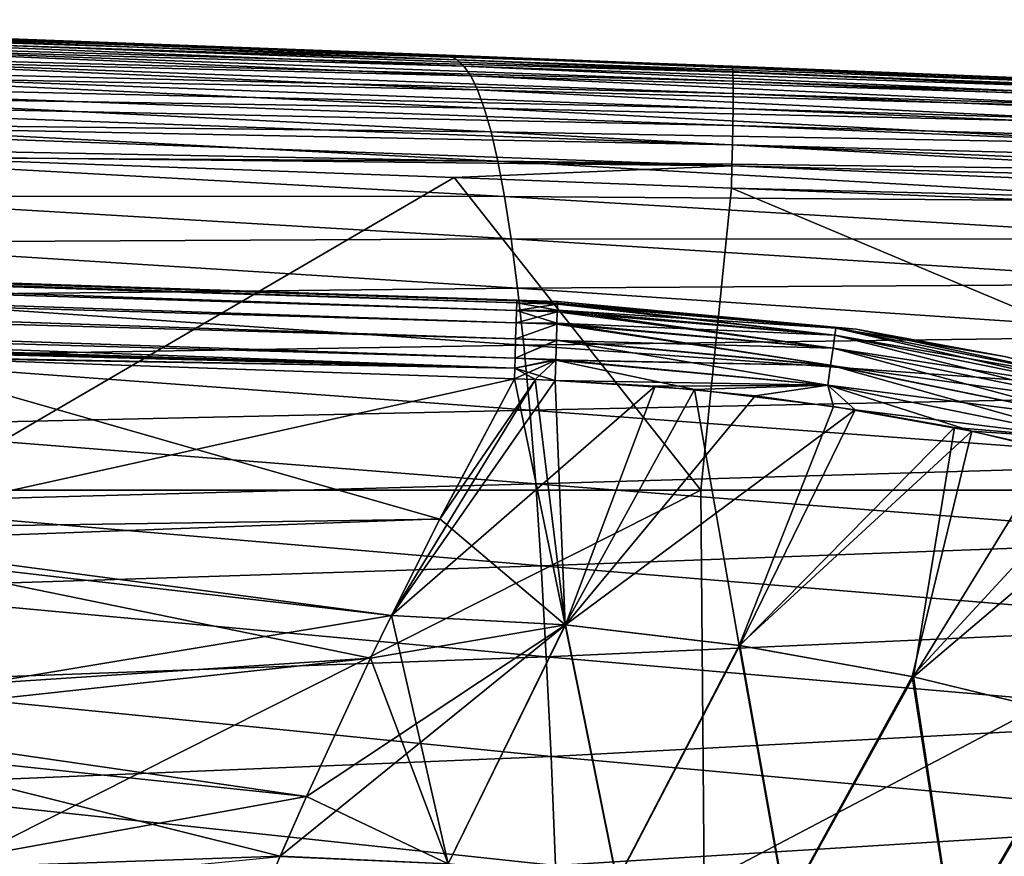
# Model space of a CAD drawing. Header units: metres. Extents: x -82 to 113, y -109 to 109.
# Tile 172 of 256: x 56 to 64, y 16 to 23. Entities that reach past the tile are written whole.
import ezdxf

# ---------------------------------------------------------------- set-up
doc = ezdxf.new("R2010")
doc.units = ezdxf.units.M
doc.layers.add('solid_20_382_013_XXX', color=7, linetype='CONTINUOUS')

msp = doc.modelspace()

# ---------------------------------------------------------------- linework, layer by layer
at = {"layer": 'solid_20_382_013_XXX'}
for points in [[(51.348537, 22.756998, -24.463999), (59.227341, 22.4737, -24.864962), (53.407719, 22.690989, -24.69668)], [(51.348537, 22.756998, -24.463999), (60.457611, 22.42646, -24.905449), (59.227341, 22.4737, -24.864962)], [(51.348537, 22.756998, -24.463999), (61.555714, 22.383825, -24.942532), (60.457611, 22.42646, -24.905449)], [(51.348537, 22.756998, -24.463999), (61.595676, 22.381943, -24.763639), (61.555714, 22.383825, -24.942532)], [(51.348537, 22.756998, -24.463999), (51.350933, 22.710091, -24.295584), (61.595676, 22.381943, -24.763639)], [(51.350933, 22.710091, -24.295584), (61.599442, 22.335537, -24.594753), (61.595676, 22.381943, -24.763639)], [(51.350933, 22.710091, -24.295584), (51.352047, 22.635925, -24.140535), (61.599442, 22.335537, -24.594753)], [(59.227341, 22.4737, -24.864962), (53.6436, 22.679991, -26.420872), (53.407719, 22.690989, -24.69668)], [(59.328636, 22.462664, -26.508648), (53.685341, 22.658394, -28.046255), (53.6436, 22.679991, -26.420872)], [(59.227341, 22.4737, -24.864962), (59.328636, 22.462664, -26.508648), (53.6436, 22.679991, -26.420872)], [(51.352047, 22.635925, -24.140535), (51.35191, 22.537296, -24.001644), (61.601757, 22.261726, -24.43919)], [(51.352047, 22.635925, -24.140535), (61.601757, 22.261726, -24.43919), (61.599442, 22.335537, -24.594753)], [(59.381824, 22.434641, -28.084658), (53.727001, 22.614887, -29.62224), (53.685341, 22.658394, -28.046255)], [(59.328636, 22.462664, -26.508648), (59.381824, 22.434641, -28.084658), (53.685341, 22.658394, -28.046255)], [(59.435642, 22.383268, -29.618393), (53.768478, 22.545135, -31.1507), (53.727001, 22.614887, -29.62224)], [(59.381824, 22.434641, -28.084658), (59.435642, 22.383268, -29.618393), (53.727001, 22.614887, -29.62224)], [(51.35191, 22.537296, -24.001644), (51.350552, 22.417006, -23.881699), (61.602631, 22.163324, -24.299759)], [(51.35191, 22.537296, -24.001644), (61.602631, 22.163324, -24.299759), (61.601757, 22.261726, -24.43919)], [(59.489975, 22.304045, -31.110985), (53.809677, 22.444811, -32.633499), (53.768478, 22.545135, -31.1507)], [(59.435642, 22.383268, -29.618393), (59.489975, 22.304045, -31.110985), (53.768478, 22.545135, -31.1507)], [(59.544708, 22.192467, -32.563423), (53.850471, 22.309614, -34.071457), (53.809677, 22.444811, -32.633499)], [(59.489975, 22.304045, -31.110985), (59.544708, 22.192467, -32.563423), (53.809677, 22.444811, -32.633499)], [(59.328636, 22.462664, -26.508648), (59.227341, 22.4737, -24.864962), (60.457611, 22.42646, -24.905449)], [(64.990341, 22.231089, -26.677204), (59.381824, 22.434641, -28.084658), (59.328636, 22.462664, -26.508648)], [(64.796638, 22.255037, -25.052263), (64.990341, 22.231089, -26.677204), (59.328636, 22.462664, -26.508648)], [(61.555714, 22.383825, -24.942532), (64.796638, 22.255037, -25.052263), (59.328636, 22.462664, -26.508648)], [(60.457611, 22.42646, -24.905449), (61.555714, 22.383825, -24.942532), (59.328636, 22.462664, -26.508648)], [(65.047653, 22.193121, -28.178217), (59.435642, 22.383268, -29.618393), (59.381824, 22.434641, -28.084658)], [(64.990341, 22.231089, -26.677204), (65.047653, 22.193121, -28.178217), (59.381824, 22.434641, -28.084658)], [(51.350552, 22.417006, -23.881699), (51.348003, 22.277851, -23.783487), (61.602074, 22.043131, -24.179272)], [(51.350552, 22.417006, -23.881699), (61.602074, 22.043131, -24.179272), (61.602631, 22.163324, -24.299759)], [(65.106026, 22.130697, -29.647228), (59.489975, 22.304045, -31.110985), (59.435642, 22.383268, -29.618393)], [(65.047653, 22.193121, -28.178217), (65.106026, 22.130697, -29.647228), (59.435642, 22.383268, -29.618393)], [(61.595676, 22.381943, -24.763639), (64.796638, 22.255037, -25.052263), (61.555714, 22.383825, -24.942532)], [(61.595676, 22.381943, -24.763639), (70.527229, 22.012852, -25.287992), (64.796638, 22.255037, -25.052263)], [(61.595676, 22.381943, -24.763639), (71.838226, 21.954058, -25.343708), (70.956581, 21.993761, -25.306093)], [(61.595676, 22.381943, -24.763639), (71.841736, 21.949812, -25.161066), (71.838226, 21.954058, -25.343708)], [(61.595676, 22.381943, -24.763639), (70.956581, 21.993761, -25.306093), (70.527229, 22.012852, -25.287992)], [(61.595676, 22.381943, -24.763639), (61.599442, 22.335537, -24.594753), (71.841736, 21.949812, -25.161066)], [(51.348003, 22.277851, -23.783487), (51.344303, 22.122631, -23.709795), (61.600101, 21.903957, -24.080536)], [(51.348003, 22.277851, -23.783487), (61.600101, 21.903957, -24.080536), (61.602074, 22.043131, -24.179272)], [(59.599644, 22.04405, -33.974915), (53.890709, 22.135319, -35.463406), (53.850471, 22.309614, -34.071457)], [(59.544708, 22.192467, -32.563423), (59.599644, 22.04405, -33.974915), (53.850471, 22.309614, -34.071457)], [(65.165367, 22.039335, -31.084328), (59.544708, 22.192467, -32.563423), (59.489975, 22.304045, -31.110985)], [(65.106026, 22.130697, -29.647228), (65.165367, 22.039335, -31.084328), (59.489975, 22.304045, -31.110985)], [(61.599442, 22.335537, -24.594753), (71.847153, 21.905008, -24.990467), (71.841736, 21.949812, -25.161066)], [(61.599442, 22.335537, -24.594753), (61.601757, 22.261726, -24.43919), (71.847153, 21.905008, -24.990467)], [(65.225517, 21.914545, -32.488956), (59.599644, 22.04405, -33.974915), (59.544708, 22.192467, -32.563423)], [(65.165367, 22.039335, -31.084328), (65.225517, 21.914545, -32.488956), (59.544708, 22.192467, -32.563423)], [(61.601757, 22.261726, -24.43919), (71.850761, 21.832268, -24.833076), (71.847153, 21.905008, -24.990467)], [(61.601757, 22.261726, -24.43919), (61.602631, 22.163324, -24.299759), (71.850761, 21.832268, -24.833076)], [(51.344303, 22.122631, -23.709795), (51.33947, 21.954145, -23.663414), (61.596725, 21.74861, -24.006361)], [(51.344303, 22.122631, -23.709795), (61.596725, 21.74861, -24.006361), (61.600101, 21.903957, -24.080536)], [(59.65451, 21.854328, -35.343407), (53.930237, 21.917698, -36.807941), (53.890709, 22.135319, -35.463406)], [(59.599644, 22.04405, -33.974915), (59.65451, 21.854328, -35.343407), (53.890709, 22.135319, -35.463406)], [(61.602631, 22.163324, -24.299759), (61.602074, 22.043131, -24.179272), (71.852554, 21.734436, -24.69179)], [(61.602631, 22.163324, -24.299759), (71.852554, 21.734436, -24.69179), (71.850761, 21.832268, -24.833076)], [(65.286194, 21.751793, -33.858582), (59.65451, 21.854328, -35.343407), (59.599644, 22.04405, -33.974915)], [(65.225517, 21.914545, -32.488956), (65.286194, 21.751793, -33.858582), (59.599644, 22.04405, -33.974915)], [(61.602074, 22.043131, -24.179272), (61.600101, 21.903957, -24.080536), (71.852531, 21.614361, -24.569506)], [(61.602074, 22.043131, -24.179272), (71.852531, 21.614361, -24.569506), (71.852554, 21.734436, -24.69179)], [(51.33947, 21.954145, -23.663414), (51.331703, 21.775257, -23.642223), (61.591957, 21.579893, -23.95956)], [(51.33947, 21.954145, -23.663414), (61.591957, 21.579893, -23.95956), (61.596725, 21.74861, -24.006361)], [(59.709042, 21.618834, -36.666824), (53.968887, 21.652534, -38.103664), (53.930237, 21.917698, -36.807941)], [(59.65451, 21.854328, -35.343407), (59.709042, 21.618834, -36.666824), (53.930237, 21.917698, -36.807941)], [(61.600101, 21.903957, -24.080536), (61.596725, 21.74861, -24.006361), (71.850708, 21.474888, -24.469118)], [(61.600101, 21.903957, -24.080536), (71.850708, 21.474888, -24.469118), (71.852531, 21.614361, -24.569506)], [(65.347069, 21.546537, -35.190292), (59.709042, 21.618834, -36.666824), (59.65451, 21.854328, -35.343407)], [(65.286194, 21.751793, -33.858582), (65.347069, 21.546537, -35.190292), (59.65451, 21.854328, -35.343407)], [(51.331703, 21.775257, -23.642223), (54.684734, 21.656794, -23.727846), (61.591957, 21.579893, -23.95956)], [(61.596725, 21.74861, -24.006361), (61.591957, 21.579893, -23.95956), (71.847069, 21.318865, -24.393522)], [(61.596725, 21.74861, -24.006361), (71.847069, 21.318865, -24.393522), (71.850708, 21.474888, -24.469118)], [(59.762974, 21.333101, -37.943089), (54.006512, 21.335703, -39.349045), (53.968887, 21.652534, -38.103664)], [(59.709042, 21.618834, -36.666824), (59.762974, 21.333101, -37.943089), (53.968887, 21.652534, -38.103664)], [(54.684734, 21.656794, -23.727846), (59.356335, 21.485664, -23.862181), (61.591957, 21.579893, -23.95956)], [(55.043873, 18.968506, -23.734625), (59.356335, 21.485664, -23.862181), (54.684734, 21.656794, -23.727846)], [(59.356335, 21.485664, -23.862181), (61.589649, 21.400501, -23.933096), (61.591957, 21.579893, -23.95956)], [(65.407829, 21.294237, -36.481174), (59.762974, 21.333101, -37.943089), (59.709042, 21.618834, -36.666824)], [(65.347069, 21.546537, -35.190292), (65.407829, 21.294237, -36.481174), (59.709042, 21.618834, -36.666824)], [(61.591957, 21.579893, -23.95956), (61.589649, 21.400501, -23.933096), (71.841614, 21.149137, -24.345615)], [(61.591957, 21.579893, -23.95956), (71.841614, 21.149137, -24.345615), (71.847069, 21.318865, -24.393522)], [(59.861515, 20.494144, 28.586084), (30.303946, 21.493526, 28.656284), (31.007086, 21.469877, 28.656303)], [(59.861515, 20.494144, 28.586084), (30.307268, 21.475008, 28.497025), (30.303946, 21.493526, 28.656284)], [(61.341587, 18.968506, -23.920488), (59.356335, 21.485664, -23.862181), (55.043873, 18.968506, -23.734625)], [(61.341587, 18.968506, -23.920488), (61.589649, 21.400501, -23.933096), (59.356335, 21.485664, -23.862181)], [(59.859196, 20.416311, 28.34103), (30.30195, 21.316784, 28.191505), (30.305294, 21.41626, 28.336926)], [(59.861084, 20.47834, 28.501389), (30.305294, 21.41626, 28.336926), (30.307268, 21.475008, 28.497025)], [(59.861084, 20.47834, 28.501389), (59.859196, 20.416311, 28.34103), (30.305294, 21.41626, 28.336926)], [(59.861515, 20.494144, 28.586084), (59.861084, 20.47834, 28.501389), (30.307268, 21.475008, 28.497025)], [(30.488375, 21.410219, 30.734554), (30.485037, 21.310884, 30.879911), (59.859184, 20.416315, 30.730673)], [(30.490343, 21.46888, 30.574562), (30.488375, 21.410219, 30.734554), (59.861076, 20.47834, 30.570324)], [(30.488375, 21.410219, 30.734554), (59.859184, 20.416315, 30.730673), (59.861076, 20.47834, 30.570324)], [(30.490343, 21.46888, 30.574562), (59.861511, 20.494143, 30.485638), (31.245855, 21.461847, 30.415415)], [(30.490343, 21.46888, 30.574562), (59.861076, 20.47834, 30.570324), (59.861511, 20.494143, 30.485638)], [(59.861588, 20.49943, 30.399782), (59.861599, 20.49943, 28.671946), (31.007086, 21.469877, 28.656303)], [(59.861515, 20.494144, 28.586084), (31.007086, 21.469877, 28.656303), (59.861599, 20.49943, 28.671946)], [(31.245855, 21.461847, 30.415415), (59.861588, 20.49943, 30.399782), (31.007086, 21.469877, 28.656303)], [(59.861511, 20.494143, 30.485638), (59.861588, 20.49943, 30.399782), (31.245855, 21.461847, 30.415415)], [(67.374977, 18.968506, -24.13295), (61.589649, 21.400501, -23.933096), (61.341587, 18.968506, -23.920488)], [(61.589649, 21.400501, -23.933096), (63.979889, 21.306351, -24.014145), (71.841614, 21.149137, -24.345615)], [(67.374977, 18.968506, -24.13295), (63.979889, 21.306351, -24.014145), (61.589649, 21.400501, -23.933096)], [(59.816021, 20.993023, -39.169697), (54.04295, 20.963766, -40.541676), (54.006512, 21.335703, -39.349045)], [(59.762974, 21.333101, -37.943089), (59.816021, 20.993023, -39.169697), (54.006512, 21.335703, -39.349045)], [(65.46814, 20.990423, -37.728256), (59.816021, 20.993023, -39.169697), (59.762974, 21.333101, -37.943089)], [(65.407829, 21.294237, -36.481174), (65.46814, 20.990423, -37.728256), (59.762974, 21.333101, -37.943089)], [(59.856037, 20.317175, 28.200741), (30.297485, 21.183937, 28.075399), (30.30195, 21.316784, 28.191505)], [(59.859196, 20.416311, 28.34103), (59.856037, 20.317175, 28.200741), (30.30195, 21.316784, 28.191505)], [(30.485037, 21.310884, 30.879911), (30.480576, 21.178202, 30.996025), (59.85603, 20.317183, 30.870962)], [(30.485037, 21.310884, 30.879911), (59.85603, 20.317183, 30.870962), (59.859184, 20.416315, 30.730673)], [(59.851803, 20.186869, 28.088835), (30.292349, 21.031204, 27.997982), (30.297485, 21.183937, 28.075399)], [(59.856037, 20.317175, 28.200741), (59.851803, 20.186869, 28.088835), (30.297485, 21.183937, 28.075399)], [(30.480576, 21.178202, 30.996025), (30.475447, 21.025618, 31.073519), (59.851799, 20.186874, 30.982872)], [(30.480576, 21.178202, 30.996025), (59.851799, 20.186874, 30.982872), (59.85603, 20.317183, 30.870962)], [(59.846756, 20.033121, 28.012014), (59.844025, 19.950344, 27.988337), (30.292349, 21.031204, 27.997982)], [(39.578678, 20.562376, 27.962585), (30.292349, 21.031204, 27.997982), (59.844025, 19.950344, 27.988337)], [(59.851803, 20.186869, 28.088835), (59.846756, 20.033121, 28.012014), (30.292349, 21.031204, 27.997982)], [(30.475447, 21.025618, 31.073519), (30.505451, 20.869534, 31.11031), (59.846764, 20.033136, 31.05969)], [(30.475447, 21.025618, 31.073519), (59.846764, 20.033136, 31.05969), (59.851799, 20.186874, 30.982872)], [(59.816021, 20.993023, -39.169697), (59.867867, 20.59514, -40.343407), (54.04295, 20.963766, -40.541676)], [(59.867867, 20.59514, -40.343407), (54.078033, 20.533569, -41.678776), (54.04295, 20.963766, -40.541676)], [(65.527634, 20.631245, -38.927921), (59.867867, 20.59514, -40.343407), (59.816021, 20.993023, -39.169697)], [(65.46814, 20.990423, -37.728256), (65.527634, 20.631245, -38.927921), (59.816021, 20.993023, -39.169697)], [(59.844044, 19.950378, 31.083366), (30.505451, 20.869534, 31.11031), (33.237156, 20.777422, 31.11017)], [(59.844044, 19.950378, 31.083366), (59.846764, 20.033136, 31.05969), (30.505451, 20.869534, 31.11031)], [(59.844044, 19.950378, 31.083366), (33.237156, 20.777422, 31.11017), (38.546928, 20.597555, 31.109356)], [(65.527634, 20.631245, -38.927921), (65.585915, 20.213181, -40.076221), (59.867867, 20.59514, -40.343407)], [(59.844044, 19.950378, 31.083366), (38.546928, 20.597555, 31.109356), (41.267479, 20.5049, 31.108662)], [(43.349773, 20.433767, 27.963718), (39.578678, 20.562376, 27.962585), (59.844025, 19.950344, 27.988337)], [(59.867867, 20.59514, -40.343407), (59.918201, 20.136061, -41.460888), (54.078033, 20.533569, -41.678776)], [(59.918201, 20.136061, -41.460888), (54.111603, 20.04196, -42.757576), (54.078033, 20.533569, -41.678776)], [(65.585915, 20.213181, -40.076221), (59.918201, 20.136061, -41.460888), (59.867867, 20.59514, -40.343407)], [(59.844044, 19.950378, 31.083366), (41.267479, 20.5049, 31.108662), (44.098457, 20.408161, 31.107721)], [(60.188824, 20.467264, 30.569885), (59.861076, 20.47834, 30.570324), (59.859184, 20.416315, 30.730673)], [(60.187515, 20.417191, 30.706787), (60.188824, 20.467264, 30.569885), (59.859184, 20.416315, 30.730673)], [(60.187511, 20.417175, 28.364889), (59.859196, 20.416311, 28.34103), (59.861084, 20.47834, 28.501389)], [(60.18898, 20.474497, 30.537998), (59.861511, 20.494143, 30.485638), (59.861076, 20.47834, 30.570324)], [(60.188824, 20.467264, 30.569885), (60.18898, 20.474497, 30.537998), (59.861076, 20.47834, 30.570324)], [(60.18898, 20.47456, 28.534027), (59.861084, 20.47834, 28.501389), (59.861515, 20.494144, 28.586084)], [(60.188824, 20.467209, 28.501606), (59.861084, 20.47834, 28.501389), (60.18898, 20.47456, 28.534027)], [(60.187511, 20.417175, 28.364889), (59.861084, 20.47834, 28.501389), (60.188824, 20.467209, 28.501606)], [(59.861511, 20.494143, 30.485638), (60.189075, 20.488415, 30.399525), (59.861588, 20.49943, 30.399782)], [(60.18898, 20.474497, 30.537998), (60.189075, 20.488415, 30.399525), (59.861511, 20.494143, 30.485638)], [(60.18898, 20.47456, 28.534027), (59.861515, 20.494144, 28.586084), (59.861599, 20.49943, 28.671946)], [(59.861588, 20.49943, 30.399782), (60.02533, 20.493923, 30.399424), (59.861599, 20.49943, 28.671946)], [(59.861588, 20.49943, 30.399782), (60.189075, 20.488415, 30.399525), (60.02533, 20.493923, 30.399424)], [(60.189075, 20.488415, 28.67219), (59.861599, 20.49943, 28.671946), (60.025337, 20.493923, 28.672285)], [(60.02533, 20.493923, 30.399424), (60.025337, 20.493923, 28.672285), (59.861599, 20.49943, 28.671946)], [(60.18898, 20.47456, 28.534027), (59.861599, 20.49943, 28.671946), (60.189075, 20.488415, 28.67219)], [(60.02533, 20.493923, 30.399424), (60.189075, 20.488415, 30.399525), (60.025337, 20.493923, 28.672285)], [(60.025337, 20.493923, 28.672285), (60.189075, 20.488415, 30.399525), (60.189583, 20.488398, 29.535858)], [(60.189583, 20.488398, 29.535858), (60.189075, 20.488415, 28.67219), (60.025337, 20.493923, 28.672285)], [(60.187511, 20.417175, 28.364889), (60.188824, 20.467209, 28.501606), (62.428635, 20.274035, 28.534975)], [(62.420605, 20.215931, 30.705879), (60.188824, 20.467264, 30.569885), (60.187515, 20.417191, 30.706787)], [(60.188824, 20.467209, 28.501606), (60.18898, 20.47456, 28.534027), (62.428635, 20.274035, 28.534975)], [(62.420605, 20.215931, 30.705879), (60.18898, 20.474497, 30.537998), (60.188824, 20.467264, 30.569885)], [(60.18898, 20.47456, 28.534027), (60.189075, 20.488415, 28.67219), (62.593098, 20.264385, 28.676163)], [(62.428638, 20.27397, 30.537037), (60.189075, 20.488415, 30.399525), (60.18898, 20.474497, 30.537998)], [(62.428635, 20.274035, 28.534975), (60.18898, 20.47456, 28.534027), (62.593098, 20.264385, 28.676163)], [(62.420605, 20.215931, 30.705879), (62.428638, 20.27397, 30.537037), (60.18898, 20.474497, 30.537998)], [(62.593113, 20.264383, 30.39555), (60.189075, 20.488415, 28.67219), (60.189583, 20.488398, 29.535858)], [(62.593098, 20.264385, 28.676163), (60.189075, 20.488415, 28.67219), (62.593113, 20.264383, 30.39555)], [(62.593113, 20.264383, 30.39555), (60.189583, 20.488398, 29.535858), (60.189075, 20.488415, 30.399525)], [(62.593113, 20.264383, 30.39555), (60.189075, 20.488415, 30.399525), (62.428638, 20.27397, 30.537037)], [(49.158516, 20.23485, 27.966324), (43.349773, 20.433767, 27.963718), (59.844025, 19.950344, 27.988337)], [(59.844044, 19.950378, 31.083366), (44.098457, 20.408161, 31.107721), (49.731873, 20.214933, 31.105089)], [(60.187168, 20.405052, 30.730453), (59.859184, 20.416315, 30.730673), (59.85603, 20.317183, 30.870962)], [(60.184494, 20.314991, 30.860401), (60.187168, 20.405052, 30.730453), (59.85603, 20.317183, 30.870962)], [(60.184486, 20.314714, 28.210993), (59.856037, 20.317175, 28.200741), (59.859196, 20.416311, 28.34103)], [(60.187168, 20.405052, 30.730453), (60.187515, 20.417191, 30.706787), (59.859184, 20.416315, 30.730673)], [(60.187164, 20.404837, 28.340855), (59.859196, 20.416311, 28.34103), (60.187511, 20.417175, 28.364889)], [(60.184486, 20.314714, 28.210993), (59.859196, 20.416311, 28.34103), (60.187164, 20.404837, 28.340855)], [(60.184486, 20.314714, 28.210993), (60.187164, 20.404837, 28.340855), (62.420593, 20.21591, 28.365784)], [(62.40609, 20.113367, 30.859091), (60.187168, 20.405052, 30.730453), (60.184494, 20.314991, 30.860401)], [(60.187164, 20.404837, 28.340855), (60.187511, 20.417175, 28.364889), (62.420593, 20.21591, 28.365784)], [(62.40609, 20.113367, 30.859091), (60.187515, 20.417191, 30.706787), (60.187168, 20.405052, 30.730453)], [(62.420593, 20.21591, 28.365784), (60.187511, 20.417175, 28.364889), (62.428635, 20.274035, 28.534975)], [(62.420605, 20.215931, 30.705879), (60.187515, 20.417191, 30.706787), (62.40609, 20.113367, 30.859091)], [(60.184212, 20.305672, 30.870831), (59.85603, 20.317183, 30.870962), (59.851799, 20.186874, 30.982872)], [(60.180153, 20.175968, 30.982132), (60.184212, 20.305672, 30.870831), (59.851799, 20.186874, 30.982872)], [(60.184196, 20.305208, 28.200373), (59.851803, 20.186869, 28.088835), (59.856037, 20.317175, 28.200741)], [(60.18013, 20.175306, 28.08914), (59.851803, 20.186869, 28.088835), (60.184196, 20.305208, 28.200373)], [(60.184212, 20.305672, 30.870831), (60.184494, 20.314991, 30.860401), (59.85603, 20.317183, 30.870962)], [(60.184196, 20.305208, 28.200373), (59.856037, 20.317175, 28.200741), (60.184486, 20.314714, 28.210993)], [(60.18013, 20.175306, 28.08914), (60.184196, 20.305208, 28.200373), (62.40604, 20.113081, 28.212292)], [(62.386269, 19.974693, 30.979818), (60.184212, 20.305672, 30.870831), (60.180153, 20.175968, 30.982132)], [(60.184196, 20.305208, 28.200373), (60.184486, 20.314714, 28.210993), (62.40604, 20.113081, 28.212292)], [(62.386269, 19.974693, 30.979818), (60.184494, 20.314991, 30.860401), (60.184212, 20.305672, 30.870831)], [(62.40604, 20.113081, 28.212292), (60.184486, 20.314714, 28.210993), (62.420593, 20.21591, 28.365784)], [(62.40609, 20.113367, 30.859091), (60.184494, 20.314991, 30.860401), (62.386269, 19.974693, 30.979818)], [(54.66814, 20.045135, 27.970037), (49.158516, 20.23485, 27.966324), (59.844025, 19.950344, 27.988337)], [(59.844044, 19.950378, 31.083366), (49.731873, 20.214933, 31.105089), (54.979214, 20.03406, 31.101454)], [(65.585915, 20.213181, -40.076221), (65.642586, 19.732714, -41.169212), (59.918201, 20.136061, -41.460888)], [(62.40604, 20.113081, 28.212292), (62.420593, 20.21591, 28.365784), (64.617744, 19.771866, 28.366182)], [(62.420605, 20.215931, 30.705879), (62.40609, 20.113367, 30.859091), (64.591873, 19.670603, 30.858021)], [(62.420593, 20.21591, 28.365784), (62.428635, 20.274035, 28.534975), (64.632408, 19.829786, 28.535)], [(64.617744, 19.771866, 28.366182), (62.420593, 20.21591, 28.365784), (64.632408, 19.829786, 28.535)], [(64.617783, 19.771893, 30.70546), (62.428638, 20.27397, 30.537037), (62.420605, 20.215931, 30.705879)], [(64.617783, 19.771893, 30.70546), (62.420605, 20.215931, 30.705879), (64.591873, 19.670603, 30.858021)], [(62.428635, 20.274035, 28.534975), (62.593098, 20.264385, 28.676163), (63.785477, 20.04616, 28.67799)], [(64.632408, 19.829786, 28.535), (62.428635, 20.274035, 28.534975), (63.785477, 20.04616, 28.67799)], [(62.593113, 20.264383, 30.39555), (62.428638, 20.27397, 30.537037), (64.632423, 19.829721, 30.536985)], [(64.617783, 19.771893, 30.70546), (64.632423, 19.829721, 30.536985), (62.428638, 20.27397, 30.537037)], [(62.593098, 20.264385, 28.676163), (62.593113, 20.264383, 30.39555), (63.785431, 20.046169, 30.393723)], [(63.785477, 20.04616, 28.67799), (62.593098, 20.264385, 28.676163), (63.785431, 20.046169, 30.393723)], [(63.785431, 20.046169, 30.393723), (62.593113, 20.264383, 30.39555), (64.632423, 19.829721, 30.536985)], [(59.918201, 20.136061, -41.460888), (59.966709, 19.612387, -42.518818), (54.111603, 20.04196, -42.757576)], [(60.18013, 20.175306, 28.08914), (59.846756, 20.033121, 28.012014), (59.851803, 20.186869, 28.088835)], [(60.175114, 20.019917, 28.011906), (59.846756, 20.033121, 28.012014), (60.18013, 20.175306, 28.08914)], [(60.180153, 20.175968, 30.982132), (59.851799, 20.186874, 30.982872), (59.846764, 20.033136, 31.05969)], [(60.175152, 20.021, 31.059425), (60.180153, 20.175968, 30.982132), (59.846764, 20.033136, 31.05969)], [(65.642586, 19.732714, -41.169212), (59.966709, 19.612387, -42.518818), (59.918201, 20.136061, -41.460888)], [(60.175114, 20.019917, 28.011906), (60.18013, 20.175306, 28.08914), (62.386166, 19.974028, 28.091452)], [(62.363384, 19.815512, 31.057676), (60.180153, 20.175968, 30.982132), (60.175152, 20.021, 31.059425)], [(62.386166, 19.974028, 28.091452), (60.18013, 20.175306, 28.08914), (62.40604, 20.113081, 28.212292)], [(62.386269, 19.974693, 30.979818), (60.180153, 20.175968, 30.982132), (62.363384, 19.815512, 31.057676)], [(62.386166, 19.974028, 28.091452), (62.40604, 20.113081, 28.212292), (64.591766, 19.670313, 28.213352)], [(62.40609, 20.113367, 30.859091), (62.386269, 19.974693, 30.979818), (64.556816, 19.534189, 30.977867)], [(64.591766, 19.670313, 28.213352), (62.40604, 20.113081, 28.212292), (64.617744, 19.771866, 28.366182)], [(64.591873, 19.670603, 30.858021), (62.40609, 20.113367, 30.859091), (64.556816, 19.534189, 30.977867)], [(53.628155, 18.652847, 27.827425), (54.66814, 20.045135, 27.970037), (59.241711, 18.73704, 27.869986)], [(54.979214, 20.03406, 31.101454), (53.847687, 18.537682, 31.253771), (59.841259, 19.865456, 31.096684)], [(59.966709, 19.612387, -42.518818), (54.143501, 19.485804, -43.775295), (54.111603, 20.04196, -42.757576)], [(54.66814, 20.045135, 27.970037), (59.844025, 19.950344, 27.988337), (59.841225, 19.865454, 27.975027)], [(59.241711, 18.73704, 27.869986), (54.66814, 20.045135, 27.970037), (59.841225, 19.865454, 27.975027)], [(59.844044, 19.950378, 31.083366), (54.979214, 20.03406, 31.101454), (59.841259, 19.865456, 31.096684)], [(60.174988, 20.016022, 31.061157), (59.844044, 19.950378, 31.083366), (59.841259, 19.865456, 31.096684)], [(60.008194, 19.859819, 31.096354), (60.174988, 20.016022, 31.061157), (59.841259, 19.865456, 31.096684)], [(60.174953, 20.014963, 28.010191), (59.844025, 19.950344, 27.988337), (59.846756, 20.033121, 28.012014)], [(60.174953, 20.014963, 28.010191), (60.169521, 19.851732, 27.975431), (59.844025, 19.950344, 27.988337)], [(60.175152, 20.021, 31.059425), (59.846764, 20.033136, 31.05969), (59.844044, 19.950378, 31.083366)], [(60.174988, 20.016022, 31.061157), (60.175152, 20.021, 31.059425), (59.844044, 19.950378, 31.083366)], [(60.175114, 20.019917, 28.011906), (60.174953, 20.014963, 28.010191), (59.846756, 20.033121, 28.012014)], [(60.008194, 19.859819, 31.096354), (60.169613, 19.853106, 31.096153), (60.174988, 20.016022, 31.061157)], [(60.174953, 20.014963, 28.010191), (62.36322, 19.814457, 28.01368), (60.169521, 19.851732, 27.975431)], [(61.289932, 19.780348, 31.093597), (60.174988, 20.016022, 31.061157), (60.169613, 19.853106, 31.096153)], [(60.175114, 20.019917, 28.011906), (62.386166, 19.974028, 28.091452), (60.174953, 20.014963, 28.010191)], [(62.386166, 19.974028, 28.091452), (62.36322, 19.814457, 28.01368), (60.174953, 20.014963, 28.010191)], [(62.363384, 19.815512, 31.057676), (60.175152, 20.021, 31.059425), (60.174988, 20.016022, 31.061157)], [(62.363384, 19.815512, 31.057676), (60.174988, 20.016022, 31.061157), (61.289932, 19.780348, 31.093597)], [(64.556618, 19.533529, 28.093401), (62.36322, 19.814457, 28.01368), (62.386166, 19.974028, 28.091452)], [(62.386269, 19.974693, 30.979818), (62.363384, 19.815512, 31.057676), (64.516563, 19.377981, 31.05471)], [(64.556618, 19.533529, 28.093401), (62.386166, 19.974028, 28.091452), (64.591766, 19.670313, 28.213352)], [(64.556816, 19.534189, 30.977867), (62.386269, 19.974693, 30.979818), (64.516563, 19.377981, 31.05471)], [(60.012691, 19.858967, 27.9753), (59.841225, 19.865454, 27.975027), (59.844025, 19.950344, 27.988337)], [(60.012691, 19.858967, 27.9753), (59.844025, 19.950344, 27.988337), (60.169521, 19.851732, 27.975431)], [(53.847687, 18.537682, 31.253771), (59.241924, 18.7374, 31.201693), (59.841259, 19.865456, 31.096684)], [(60.012691, 19.858967, 27.9753), (58.8522, 17.961575, 27.801783), (59.241711, 18.73704, 27.869986)], [(60.012691, 19.858967, 27.9753), (60.169521, 19.851732, 27.975431), (58.8522, 17.961575, 27.801783)], [(60.169521, 19.851732, 27.975431), (60.974915, 19.80654, 27.977341), (58.8522, 17.961575, 27.801783)], [(60.012691, 19.858967, 27.9753), (59.241711, 18.73704, 27.869986), (59.841225, 19.865454, 27.975027)], [(60.250713, 17.884666, 31.2616), (59.841259, 19.865456, 31.096684), (59.241924, 18.7374, 31.201693)], [(60.250713, 17.884666, 31.2616), (60.008194, 19.859819, 31.096354), (59.841259, 19.865456, 31.096684)], [(60.250713, 17.884666, 31.2616), (60.169613, 19.853106, 31.096153), (60.008194, 19.859819, 31.096354)], [(62.36322, 19.814457, 28.01368), (60.974915, 19.80654, 27.977341), (60.169521, 19.851732, 27.975431)], [(60.250713, 17.884666, 31.2616), (61.289932, 19.780348, 31.093597), (60.169613, 19.853106, 31.096153)], [(62.36322, 19.814457, 28.01368), (61.780514, 19.728184, 27.979166), (60.974915, 19.80654, 27.977341)], [(62.363384, 19.815512, 31.057676), (61.289932, 19.780348, 31.093597), (62.409546, 19.643715, 31.091221)], [(62.36322, 19.814457, 28.01368), (62.584286, 19.616819, 27.980862), (61.780514, 19.728184, 27.979166)], [(62.36322, 19.814457, 28.01368), (64.516266, 19.376947, 28.016649), (62.584286, 19.616819, 27.980862)], [(64.556618, 19.533529, 28.093401), (64.516266, 19.376947, 28.016649), (62.36322, 19.814457, 28.01368)], [(62.363384, 19.815512, 31.057676), (62.409546, 19.643715, 31.091221), (63.522198, 19.443657, 31.089067)], [(64.516563, 19.377981, 31.05471), (62.363384, 19.815512, 31.057676), (63.522198, 19.443657, 31.089067)], [(60.974915, 19.80654, 27.977341), (60.254181, 17.884998, 27.810181), (58.8522, 17.961575, 27.801783)], [(60.250713, 17.884666, 31.2616), (61.649899, 17.720005, 31.25268), (61.289932, 19.780348, 31.093597)], [(60.974915, 19.80654, 27.977341), (61.780514, 19.728184, 27.979166), (60.254181, 17.884998, 27.810181)], [(61.649899, 17.720005, 31.25268), (62.409546, 19.643715, 31.091221), (61.289932, 19.780348, 31.093597)], [(65.642586, 19.732714, -41.169212), (65.697243, 19.186348, -42.20295), (59.966709, 19.612387, -42.518818)], [(61.780514, 19.728184, 27.979166), (62.584286, 19.616819, 27.980862), (60.254181, 17.884998, 27.810181)], [(59.966709, 19.612387, -42.518818), (60.013073, 19.021006, -43.513962), (54.143501, 19.485804, -43.775295)], [(65.697243, 19.186348, -42.20295), (60.013073, 19.021006, -43.513962), (59.966709, 19.612387, -42.518818)], [(62.584286, 19.616819, 27.980862), (61.656544, 17.719662, 27.819122), (60.254181, 17.884998, 27.810181)], [(61.649899, 17.720005, 31.25268), (63.522198, 19.443657, 31.089067), (62.409546, 19.643715, 31.091221)], [(62.584286, 19.616819, 27.980862), (63.384132, 19.472597, 27.982433), (61.656544, 17.719662, 27.819122)], [(64.516266, 19.376947, 28.016649), (63.384132, 19.472597, 27.982433), (62.584286, 19.616819, 27.980862)], [(60.013073, 19.021006, -43.513962), (54.173588, 18.862814, -44.729397), (54.143501, 19.485804, -43.775295)], [(61.649899, 17.720005, 31.25268), (63.042953, 17.469109, 31.243141), (63.522198, 19.443657, 31.089067)], [(63.384132, 19.472597, 27.982433), (63.052711, 17.467695, 27.828684), (61.656544, 17.719662, 27.819122)], [(63.042953, 17.469109, 31.243141), (64.622261, 19.181044, 31.087114), (63.522198, 19.443657, 31.089067)], [(63.384132, 19.472597, 27.982433), (64.178078, 19.295782, 27.983889), (63.052711, 17.467695, 27.828684)], [(64.516266, 19.376947, 28.016649), (64.178078, 19.295782, 27.983889), (63.384132, 19.472597, 27.982433)], [(64.516563, 19.377981, 31.05471), (63.522198, 19.443657, 31.089067), (64.622261, 19.181044, 31.087114)], [(64.178078, 19.295782, 27.983889), (64.964203, 19.086761, 27.985237), (63.052711, 17.467695, 27.828684)], [(65.697243, 19.186348, -42.20295), (65.749512, 18.571455, -43.173889), (60.013073, 19.021006, -43.513962)], [(63.042953, 17.469109, 31.243141), (64.422699, 17.132772, 31.233023), (64.622261, 19.181044, 31.087114)], [(60.013073, 19.021006, -43.513962), (60.057034, 18.360201, -44.443577), (54.173588, 18.862814, -44.729397)], [(65.749512, 18.571455, -43.173889), (60.057034, 18.360201, -44.443577), (60.013073, 19.021006, -43.513962)], [(64.964203, 19.086761, 27.985237), (64.435455, 17.129906, 27.838825), (63.052711, 17.467695, 27.828684)], [(61.341587, 18.968506, -23.920488), (55.043873, 18.968506, -23.734625), (55.062721, 15.806561, -23.731899)], [(61.341587, 18.968506, -23.920488), (55.062721, 15.806561, -23.731899), (61.368767, 15.806561, -23.915964)], [(67.374977, 18.968506, -24.13295), (61.341587, 18.968506, -23.920488), (61.368767, 15.806561, -23.915964)], [(67.374977, 18.968506, -24.13295), (61.368767, 15.806561, -23.915964), (67.409897, 15.806561, -24.126287)], [(60.057034, 18.360201, -44.443577), (54.201748, 18.171803, -45.617619), (54.173588, 18.862814, -44.729397)], [(53.628155, 18.652847, 27.827425), (59.241711, 18.73704, 27.869986), (58.8522, 17.961575, 27.801783)], [(53.847687, 18.537682, 31.253771), (58.851929, 17.960964, 31.269981), (59.241924, 18.7374, 31.201693)], [(60.250713, 17.884666, 31.2616), (59.241924, 18.7374, 31.201693), (58.851929, 17.960964, 31.269981)], [(53.046024, 17.247021, 27.696278), (53.628155, 18.652847, 27.827425), (58.684528, 17.616125, 27.772423)], [(53.628155, 18.652847, 27.827425), (58.8522, 17.961575, 27.801783), (58.684528, 17.616125, 27.772423)], [(65.749512, 18.571455, -43.173889), (65.799072, 17.886562, -44.078987), (60.057034, 18.360201, -44.443577)], [(53.847687, 18.537682, 31.253771), (53.22187, 17.024454, 31.393061), (58.851929, 17.960964, 31.269981)], [(60.057034, 18.360201, -44.443577), (60.098335, 17.628704, -45.305065), (54.201748, 18.171803, -45.617619)], [(65.799072, 17.886562, -44.078987), (60.098335, 17.628704, -45.305065), (60.057034, 18.360201, -44.443577)], [(60.098335, 17.628704, -45.305065), (54.227871, 17.411654, -46.437733), (54.201748, 18.171803, -45.617619)], [(53.22187, 17.024454, 31.393061), (58.684719, 17.616463, 31.299259), (58.851929, 17.960964, 31.269981)], [(60.254181, 17.884998, 27.810181), (58.684528, 17.616125, 27.772423), (58.8522, 17.961575, 27.801783)], [(59.307411, 15.961078, 31.413179), (58.851929, 17.960964, 31.269981), (58.684719, 17.616463, 31.299259)], [(59.307411, 15.961078, 31.413179), (60.250713, 17.884666, 31.2616), (58.851929, 17.960964, 31.269981)], [(60.254181, 17.884998, 27.810181), (57.956982, 16.021965, 27.645031), (58.168213, 16.502222, 27.682016)], [(60.254181, 17.884998, 27.810181), (59.309105, 15.961515, 27.658587), (57.956982, 16.021965, 27.645031)], [(60.254181, 17.884998, 27.810181), (58.168213, 16.502222, 27.682016), (58.684528, 17.616125, 27.772423)], [(59.307411, 15.961078, 31.413179), (60.665073, 15.824694, 31.398714), (60.250713, 17.884666, 31.2616)], [(60.254181, 17.884998, 27.810181), (60.668262, 15.824856, 27.673069), (59.309105, 15.961515, 27.658587)], [(65.799072, 17.886562, -44.078987), (65.845573, 17.13027, -44.915237), (60.098335, 17.628704, -45.305065)], [(60.665073, 15.824694, 31.398714), (61.649899, 17.720005, 31.25268), (60.250713, 17.884666, 31.2616)], [(60.254181, 17.884998, 27.810181), (61.656544, 17.719662, 27.819122), (60.668262, 15.824856, 27.673069)], [(60.665073, 15.824694, 31.398714), (62.023479, 15.613856, 31.383282), (61.649899, 17.720005, 31.25268)], [(61.656544, 17.719662, 27.819122), (62.028149, 15.613578, 27.688519), (60.668262, 15.824856, 27.673069)], [(62.023479, 15.613856, 31.383282), (63.042953, 17.469109, 31.243141), (61.649899, 17.720005, 31.25268)], [(61.656544, 17.719662, 27.819122), (63.052711, 17.467695, 27.828684), (62.028149, 15.613578, 27.688519)], [(53.046024, 17.247021, 27.696278), (58.684528, 17.616125, 27.772423), (58.168213, 16.502222, 27.682016)], [(53.22187, 17.024454, 31.393061), (58.168381, 16.502533, 31.389669), (58.684719, 17.616463, 31.299259)], [(60.098335, 17.628704, -45.305065), (60.136726, 16.825251, -46.095833), (54.227871, 17.411654, -46.437733)], [(59.307411, 15.961078, 31.413179), (58.684719, 17.616463, 31.299259), (58.168381, 16.502533, 31.389669)], [(65.845573, 17.13027, -44.915237), (60.136726, 16.825251, -46.095833), (60.098335, 17.628704, -45.305065)], [(62.023479, 15.613856, 31.383282), (63.375793, 15.328872, 31.366941), (63.042953, 17.469109, 31.243141)], [(63.052711, 17.467695, 27.828684), (63.381905, 15.327989, 27.704878), (62.028149, 15.613578, 27.688519)], [(63.375793, 15.328872, 31.366941), (64.422699, 17.132772, 31.233023), (63.042953, 17.469109, 31.243141)], [(63.052711, 17.467695, 27.828684), (64.435455, 17.129906, 27.838825), (63.381905, 15.327989, 27.704878)], [(60.136726, 16.825251, -46.095833), (54.251846, 16.581253, -47.1875), (54.227871, 17.411654, -46.437733)], [(52.515015, 15.836359, 27.575722), (53.046024, 17.247021, 27.696278), (57.956982, 16.021965, 27.645031)], [(53.046024, 17.247021, 27.696278), (58.168213, 16.502222, 27.682016), (57.956982, 16.021965, 27.645031)], [(65.845573, 17.13027, -44.915237), (65.888687, 16.301182, -45.679642), (60.136726, 16.825251, -46.095833)], [(63.375793, 15.328872, 31.366941), (64.715179, 14.970047, 31.349749), (64.422699, 17.132772, 31.233023)], [(64.435455, 17.129906, 27.838825), (64.722672, 14.968397, 27.72209), (63.381905, 15.327989, 27.704878)], [(53.22187, 17.024454, 31.393061), (52.655617, 15.505484, 31.520124), (58.168381, 16.502533, 31.389669)], [(60.136726, 16.825251, -46.095833), (60.171947, 15.948663, -46.813362), (54.251846, 16.581253, -47.1875)], [(65.888687, 16.301182, -45.679642), (60.171947, 15.948663, -46.813362), (60.136726, 16.825251, -46.095833)], [(60.171947, 15.948663, -46.813362), (54.273571, 15.679944, -47.865063), (54.251846, 16.581253, -47.1875)], [(52.655617, 15.505484, 31.520124), (57.956772, 16.021418, 31.426722), (58.168381, 16.502533, 31.389669)], [(59.307411, 15.961078, 31.413179), (58.168381, 16.502533, 31.389669), (57.956772, 16.021418, 31.426722)], [(65.888687, 16.301182, -45.679642), (65.928123, 15.398511, -46.369751), (60.171947, 15.948663, -46.813362)], [(52.515015, 15.836359, 27.575722), (57.956982, 16.021965, 27.645031), (57.691357, 15.394781, 27.59852)], [(59.309105, 15.961515, 27.658587), (57.691357, 15.394781, 27.59852), (57.956982, 16.021965, 27.645031)]]:
    msp.add_3dface(points, dxfattribs=at)

doc.saveas('drawing.dxf')
